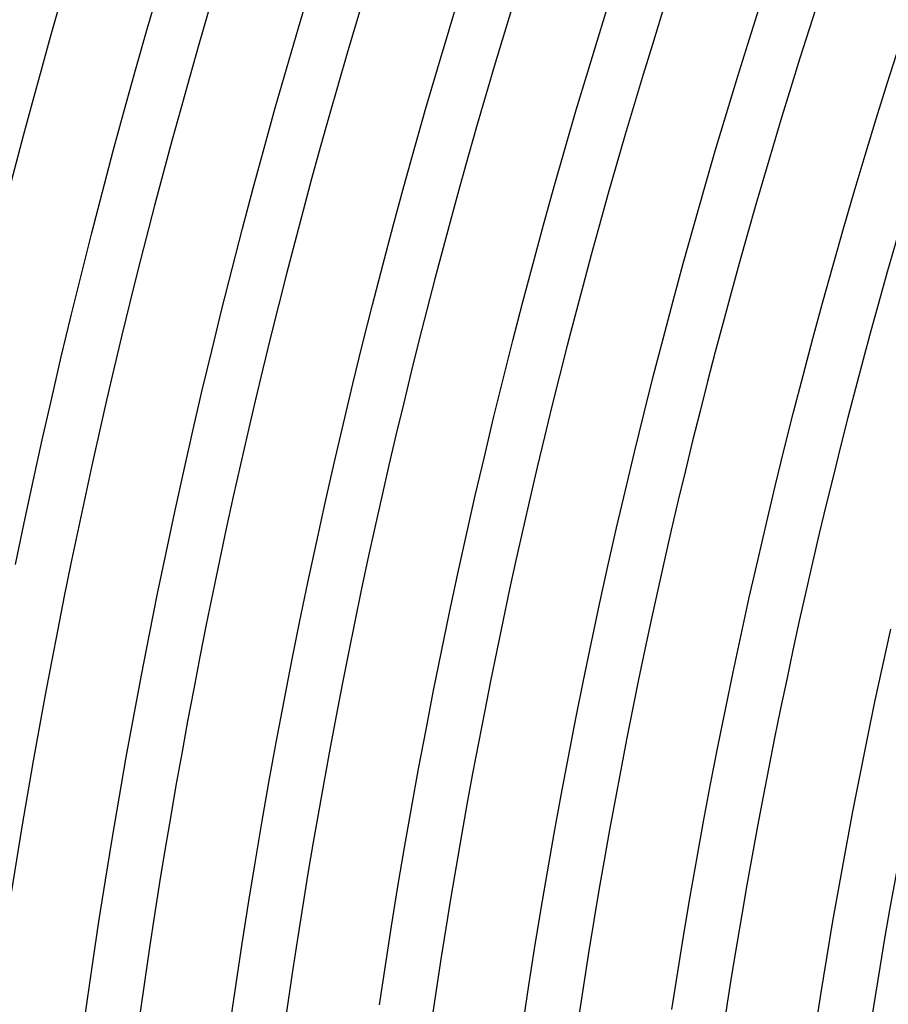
# Model space of a CAD drawing. Header units: millimetres. Extents: x -660 to 660, y -630 to 630.
# Tile 22 of 131: x -507 to -442, y 71 to 144. Entities that reach past the tile are written whole.
import ezdxf

# ---------------------------------------------------------------- set-up
doc = ezdxf.new("R2010")
doc.units = ezdxf.units.MM
doc.layers.add('THICK', color=7, linetype='Continuous')

msp = doc.modelspace()

# ---------------------------------------------------------------- linework, layer by layer
at = {"layer": 'THICK'}
for p, q in [((-497.019, 143.247), (-496.136, 146.277)), ((-485.825, 143.236), (-484.942, 146.197)), ((-474.649, 143.094), (-473.768, 145.987)), ((-463.494, 142.822), (-462.614, 145.646)), ((-452.361, 142.418), (-451.483, 145.175)), ((-497.883, 140.213), (-497.019, 143.247)), ((-486.689, 140.27), (-485.825, 143.236)), ((-475.513, 140.196), (-474.649, 143.094)), ((-464.357, 139.992), (-463.494, 142.822)), ((-453.221, 139.656), (-452.361, 142.418)), ((-442.107, 139.19), (-441.25, 141.884)), ((-487.536, 137.299), (-486.689, 140.27)), ((-498.73, 137.173), (-497.883, 140.213)), ((-476.36, 137.293), (-475.513, 140.196)), ((-465.202, 137.156), (-464.357, 139.992)), ((-454.064, 136.889), (-453.221, 139.656)), ((-442.948, 136.49), (-442.107, 139.19)), ((-499.557, 134.128), (-498.73, 137.173)), ((-488.364, 134.322), (-487.536, 137.299)), ((-477.188, 134.385), (-476.36, 137.293)), ((-466.03, 134.316), (-465.202, 137.156)), ((-454.891, 134.116), (-454.064, 136.889)), ((-443.772, 133.786), (-442.948, 136.49)), ((-500.366, 131.078), (-499.557, 134.128)), ((-489.175, 131.341), (-488.364, 134.322)), ((-477.999, 131.471), (-477.188, 134.385)), ((-466.841, 131.471), (-466.03, 134.316)), ((-455.701, 131.339), (-454.891, 134.116)), ((-444.58, 131.076), (-443.772, 133.786)), ((-501.156, 128.024), (-500.366, 131.078)), ((-489.967, 128.354), (-489.175, 131.341)), ((-478.792, 128.553), (-477.999, 131.471)), ((-467.634, 128.62), (-466.841, 131.471)), ((-456.493, 128.557), (-455.701, 131.339)), ((-445.371, 128.362), (-444.58, 131.076)), ((-468.41, 125.765), (-467.634, 128.62)), ((-501.928, 124.964), (-501.156, 128.024)), ((-490.741, 125.363), (-489.967, 128.354)), ((-479.568, 125.63), (-478.792, 128.553)), ((-457.269, 125.77), (-456.493, 128.557)), ((-446.146, 125.643), (-445.371, 128.362)), ((-469.169, 122.906), (-468.41, 125.765)), ((-458.028, 122.978), (-457.269, 125.77)), ((-502.681, 121.9), (-501.928, 124.964)), ((-491.496, 122.367), (-490.741, 125.363)), ((-480.325, 122.702), (-479.568, 125.63)), ((-446.904, 122.919), (-446.146, 125.643)), ((-469.91, 120.041), (-469.169, 122.906)), ((-458.77, 120.181), (-458.028, 122.978)), ((-447.646, 120.19), (-446.904, 122.919)), ((-492.234, 119.366), (-491.496, 122.367)), ((-481.065, 119.77), (-480.325, 122.702)), ((-503.415, 118.831), (-502.681, 121.9)), ((-470.633, 117.173), (-469.91, 120.041)), ((-459.494, 117.381), (-458.77, 120.181)), ((-448.37, 117.457), (-447.646, 120.19)), ((-492.953, 116.361), (-492.234, 119.366)), ((-481.786, 116.833), (-481.065, 119.77)), ((-504.131, 115.758), (-503.415, 118.831)), ((-471.339, 114.3), (-470.633, 117.173)), ((-460.202, 114.576), (-459.494, 117.381)), ((-449.079, 114.72), (-448.37, 117.457)), ((-493.653, 113.352), (-492.953, 116.361)), ((-482.49, 113.892), (-481.786, 116.833)), ((-504.827, 112.681), (-504.131, 115.758)), ((-449.77, 111.978), (-449.079, 114.72)), ((-472.028, 111.422), (-471.339, 114.3)), ((-460.892, 111.766), (-460.202, 114.576)), ((-494.336, 110.339), (-493.653, 113.352)), ((-483.176, 110.946), (-482.49, 113.892)), ((-505.505, 109.599), (-504.827, 112.681)), ((-450.445, 109.233), (-449.77, 111.978)), ((-472.699, 108.541), (-472.028, 111.422)), ((-461.565, 108.952), (-460.892, 111.766)), ((-494.999, 107.321), (-494.336, 110.339)), ((-483.844, 107.997), (-483.176, 110.946)), ((-506.164, 106.513), (-505.505, 109.599)), ((-462.221, 106.135), (-461.565, 108.952)), ((-451.103, 106.483), (-450.445, 109.233)), ((-473.352, 105.655), (-472.699, 108.541)), ((-484.493, 105.043), (-483.844, 107.997)), ((-495.645, 104.3), (-494.999, 107.321)), ((-506.805, 103.424), (-506.164, 106.513)), ((-462.86, 103.313), (-462.221, 106.135)), ((-451.744, 103.729), (-451.103, 106.483)), ((-473.988, 102.766), (-473.352, 105.655)), ((-485.125, 102.086), (-484.493, 105.043)), ((-496.272, 101.274), (-495.645, 104.3)), ((-463.482, 100.488), (-462.86, 103.313)), ((-452.368, 100.971), (-451.744, 103.729)), ((-474.606, 99.872), (-473.988, 102.766)), ((-485.739, 99.125), (-485.125, 102.086)), ((-496.88, 98.245), (-496.272, 101.274)), ((-452.976, 98.21), (-452.368, 100.971)), ((-464.086, 97.659), (-463.482, 100.488)), ((-475.206, 96.975), (-474.606, 99.872)), ((-486.335, 96.16), (-485.739, 99.125)), ((-442.47, 95.932), (-441.876, 98.63)), ((-497.47, 95.212), (-496.88, 98.245)), ((-453.566, 95.445), (-452.976, 98.21)), ((-464.673, 94.826), (-464.086, 97.659)), ((-475.789, 94.075), (-475.206, 96.975)), ((-486.912, 93.191), (-486.335, 96.16)), ((-443.047, 93.231), (-442.47, 95.932)), ((-498.042, 92.176), (-497.47, 95.212)), ((-454.14, 92.676), (-453.566, 95.445)), ((-465.243, 91.99), (-464.673, 94.826)), ((-476.354, 91.171), (-475.789, 94.075)), ((-487.472, 90.219), (-486.912, 93.191)), ((-443.607, 90.527), (-443.047, 93.231)), ((-498.595, 89.136), (-498.042, 92.176)), ((-454.697, 89.904), (-454.14, 92.676)), ((-465.795, 89.15), (-465.243, 91.99)), ((-476.901, 88.263), (-476.354, 91.171)), ((-488.013, 87.244), (-487.472, 90.219)), ((-455.237, 87.129), (-454.697, 89.904)), ((-444.151, 87.819), (-443.607, 90.527)), ((-499.13, 86.093), (-498.595, 89.136)), ((-466.331, 86.307), (-465.795, 89.15)), ((-477.431, 85.352), (-476.901, 88.263)), ((-444.679, 85.108), (-444.151, 87.819)), ((-488.536, 84.265), (-488.013, 87.244)), ((-455.76, 84.35), (-455.237, 87.129)), ((-466.848, 83.46), (-466.331, 86.307)), ((-499.645, 83.046), (-499.13, 86.093)), ((-477.942, 82.438), (-477.431, 85.352)), ((-445.19, 82.394), (-444.679, 85.108)), ((-489.041, 81.284), (-488.536, 84.265)), ((-456.266, 81.569), (-455.76, 84.35)), ((-467.349, 80.611), (-466.848, 83.46)), ((-500.143, 79.997), (-499.645, 83.046)), ((-478.436, 79.521), (-477.942, 82.438)), ((-445.684, 79.677), (-445.19, 82.394)), ((-489.528, 78.299), (-489.041, 81.284)), ((-456.755, 78.784), (-456.266, 81.569)), ((-467.832, 77.759), (-467.349, 80.611)), ((-500.621, 76.944), (-500.143, 79.997)), ((-446.162, 76.957), (-445.684, 79.677)), ((-478.913, 76.601), (-478.436, 79.521)), ((-489.996, 75.311), (-489.528, 78.299)), ((-457.227, 75.996), (-456.755, 78.784)), ((-468.298, 74.903), (-467.832, 77.759)), ((-501.081, 73.889), (-500.621, 76.944)), ((-446.623, 74.233), (-446.162, 76.957)), ((-479.371, 73.678), (-478.913, 76.601)), ((-457.682, 73.205), (-457.227, 75.996)), ((-490.446, 72.321), (-489.996, 75.311)), ((-468.746, 72.045), (-468.298, 74.903)), ((-501.523, 70.831), (-501.081, 73.889)), ((-447.067, 71.508), (-446.623, 74.233)), ((-479.811, 70.753), (-479.371, 73.678)), ((-458.12, 70.412), (-457.682, 73.205)), ((-490.879, 69.328), (-490.446, 72.321)), ((-469.176, 69.184), (-468.746, 72.045)), ((-447.495, 68.779), (-447.067, 71.508)), ((-501.946, 67.77), (-501.523, 70.831))]:
    msp.add_line(p, q, dxfattribs=at)
for radius, start, end in [(615, 144.18609, 179.813923), (611, 144.187522, 179.812433), (603.25, 144.037808, 179.962205), (599.25, 144.191246, 179.808767), (588.5, 144.194741, 179.805271), (577.75, 144.198351, 179.801662), (567, 144.20208, 179.79788), (556.25, 144.20603, 179.79398), (545.5, 144.21004, 179.78992), (534.75, 144.21428, 179.78573), (524, 144.21869, 179.78132), (513.25, 144.22327, 179.77674), (502.5, 144.22803, 179.77198), (491.75, 144.23301, 179.767), (481, 144.23823, 179.76178), (470.25, 144.24367, 179.75634), (459.5, 144.2494, 179.75061), (448.75, 144.25484, 179.74517)]:
    msp.add_arc((0, 0), radius, start, end, dxfattribs=at)

doc.saveas('drawing.dxf')
